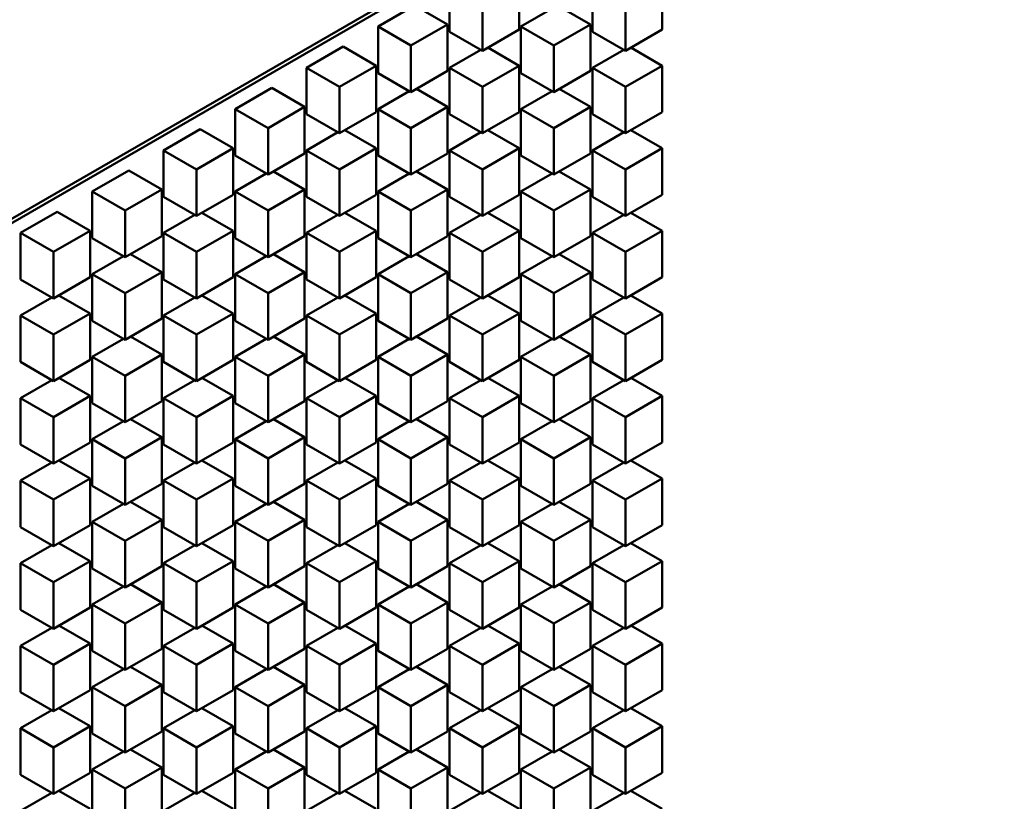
# Model space of a CAD drawing. Header units: millimetres. Extents: x 0 to 4878, y -120 to 1682.
# Tile 173 of 256: x 1937 to 1956, y 472 to 487. Entities that reach past the tile are written whole.
import ezdxf

# ---------------------------------------------------------------- set-up
doc = ezdxf.new("R2010")
doc.units = ezdxf.units.MM
doc.header["$LTSCALE"] = 2
doc.layers.add('Sichtbar (ISO)', color=7, linetype='Continuous', lineweight=50)

msp = doc.modelspace()

# ---------------------------------------------------------------- linework, layer by layer
at = {"layer": 'Sichtbar (ISO)'}
for p, q in [((2103.6225, 579.3703), (1926.9519, 477.3694)), ((1926.9522, 477.2876), (2103.6229, 579.2884)), ((1945.1914, 486.6299), (1945.1914, 487.5281)), ((1946.5349, 487.5689), (1946.5349, 486.6707)), ((1947.9533, 486.6299), (1947.9533, 487.5281)), ((1949.2968, 487.5689), (1949.2968, 486.6707)), ((1943.8104, 486.7308), (1944.5175, 487.139)), ((1945.1539, 486.7716), (1944.5175, 487.139)), ((1945.8277, 486.2625), (1945.8277, 487.1606)), ((1946.5723, 486.7308), (1947.1755, 487.079)), ((1947.9158, 486.7716), (1947.3127, 487.1198)), ((1948.5897, 486.2625), (1948.5897, 487.1606)), ((1943.8104, 485.8326), (1943.8104, 486.7308)), ((1944.4468, 486.3633), (1943.8104, 486.7308)), ((1944.4468, 486.3633), (1945.1539, 486.7716)), ((1945.1539, 486.7716), (1945.1539, 485.8734)), ((1945.8277, 486.2625), (1945.1914, 486.6299)), ((1946.5349, 486.6707), (1945.8277, 486.2625)), ((1946.5723, 485.8326), (1946.5723, 486.7308)), ((1947.2087, 486.3633), (1946.5723, 486.7308)), ((1947.2087, 486.3633), (1947.9158, 486.7716)), ((1947.9158, 486.7716), (1947.9158, 485.8734)), ((1948.5897, 486.2625), (1947.9533, 486.6299)), ((1949.2968, 486.6707), (1948.5897, 486.2625)), ((1942.4294, 485.9334), (1943.1365, 486.3417)), ((1943.7729, 485.9743), (1943.1365, 486.3417)), ((1944.4468, 485.4652), (1944.4468, 486.3633)), ((1945.1914, 485.9334), (1945.7945, 486.2817)), ((1946.5349, 485.9743), (1945.9317, 486.3225)), ((1947.2087, 485.4652), (1947.2087, 486.3633)), ((1947.9533, 485.9334), (1948.5565, 486.2817)), ((1949.2968, 485.9743), (1948.6937, 486.3225)), ((1942.4294, 485.0353), (1942.4294, 485.9334)), ((1943.0658, 485.566), (1942.4294, 485.9334)), ((1943.0658, 485.566), (1943.7729, 485.9743)), ((1943.7729, 485.9743), (1943.7729, 485.0761)), ((1945.1539, 485.8734), (1944.4468, 485.4652)), ((1945.1914, 485.0353), (1945.1914, 485.9334)), ((1945.8277, 485.566), (1945.1914, 485.9334)), ((1945.8277, 485.566), (1946.5349, 485.9743)), ((1946.5349, 485.9743), (1946.5349, 485.0761)), ((1947.9158, 485.8734), (1947.2087, 485.4652)), ((1947.9533, 485.0353), (1947.9533, 485.9334)), ((1948.5897, 485.566), (1947.9533, 485.9334)), ((1948.5897, 485.566), (1949.2968, 485.9743)), ((1949.2968, 485.9743), (1949.2968, 485.0761)), ((1944.4468, 485.4652), (1943.8104, 485.8326)), ((1947.2087, 485.4652), (1946.5723, 485.8326)), ((1941.0484, 485.1361), (1941.7555, 485.5444)), ((1942.3919, 485.177), (1941.7555, 485.5444)), ((1943.0658, 484.6679), (1943.0658, 485.566)), ((1943.8104, 485.1361), (1944.4135, 485.4844)), ((1945.1539, 485.177), (1944.5507, 485.5252)), ((1945.8277, 484.6679), (1945.8277, 485.566)), ((1946.5723, 485.1361), (1947.1755, 485.4844)), ((1947.9158, 485.177), (1947.3127, 485.5252)), ((1948.5897, 484.6679), (1948.5897, 485.566)), ((1941.0484, 484.238), (1941.0484, 485.1361)), ((1941.6848, 484.7687), (1941.0484, 485.1361)), ((1941.6848, 484.7687), (1942.3919, 485.177)), ((1942.3919, 485.177), (1942.3919, 484.2788)), ((1943.8104, 484.238), (1943.8104, 485.1361)), ((1944.4468, 484.7687), (1943.8104, 485.1361)), ((1944.4468, 484.7687), (1945.1539, 485.177)), ((1945.1539, 485.177), (1945.1539, 484.2788)), ((1946.5723, 484.238), (1946.5723, 485.1361)), ((1947.2087, 484.7687), (1946.5723, 485.1361)), ((1947.2087, 484.7687), (1947.9158, 485.177)), ((1947.9158, 485.177), (1947.9158, 484.2788)), ((1943.0658, 484.6679), (1942.4294, 485.0353)), ((1943.7729, 485.0761), (1943.0658, 484.6679)), ((1945.8277, 484.6679), (1945.1914, 485.0353)), ((1946.5349, 485.0761), (1945.8277, 484.6679)), ((1948.5897, 484.6679), (1947.9533, 485.0353)), ((1949.2968, 485.0761), (1948.5897, 484.6679)), ((1939.6674, 484.3388), (1940.3745, 484.7471)), ((1941.0109, 484.3797), (1940.3745, 484.7471)), ((1941.6848, 483.8706), (1941.6848, 484.7687)), ((1943.7729, 484.3797), (1943.1697, 484.7279)), ((1944.4468, 483.8706), (1944.4468, 484.7687)), ((1946.5349, 484.3797), (1945.9317, 484.7279)), ((1947.2087, 483.8706), (1947.2087, 484.7687)), ((1949.2968, 484.3797), (1948.6937, 484.7279)), ((1942.4294, 484.3388), (1943.0326, 484.6871)), ((1945.1914, 484.3388), (1945.7945, 484.6871)), ((1947.9533, 484.3388), (1948.5565, 484.6871)), ((1939.6674, 483.4407), (1939.6674, 484.3388)), ((1940.3038, 483.9714), (1939.6674, 484.3388)), ((1940.3038, 483.9714), (1941.0109, 484.3797)), ((1941.0109, 484.3797), (1941.0109, 483.4815)), ((1942.4294, 483.4407), (1942.4294, 484.3388)), ((1943.0658, 483.9714), (1942.4294, 484.3388)), ((1943.0658, 483.9714), (1943.7729, 484.3797)), ((1943.7729, 484.3797), (1943.7729, 483.4815)), ((1945.1914, 483.4407), (1945.1914, 484.3388)), ((1945.8277, 483.9714), (1945.1914, 484.3388)), ((1945.8277, 483.9714), (1946.5349, 484.3797)), ((1946.5349, 484.3797), (1946.5349, 483.4815)), ((1947.9533, 483.4407), (1947.9533, 484.3388)), ((1948.5897, 483.9714), (1947.9533, 484.3388)), ((1948.5897, 483.9714), (1949.2968, 484.3797)), ((1949.2968, 484.3797), (1949.2968, 483.4815)), ((1941.6848, 483.8706), (1941.0484, 484.238)), ((1942.3919, 484.2788), (1941.6848, 483.8706)), ((1944.4468, 483.8706), (1943.8104, 484.238)), ((1945.1539, 484.2788), (1944.4468, 483.8706)), ((1947.2087, 483.8706), (1946.5723, 484.238)), ((1947.9158, 484.2788), (1947.2087, 483.8706)), ((1940.3038, 483.0733), (1940.3038, 483.9714)), ((1943.0658, 483.0733), (1943.0658, 483.9714)), ((1945.8277, 483.0733), (1945.8277, 483.9714)), ((1948.5897, 483.0733), (1948.5897, 483.9714)), ((1938.2865, 483.5415), (1938.9936, 483.9498)), ((1939.63, 483.5823), (1938.9936, 483.9498)), ((1941.0484, 483.5415), (1941.6516, 483.8898)), ((1942.3919, 483.5823), (1941.7888, 483.9306)), ((1943.8104, 483.5415), (1944.4135, 483.8898)), ((1945.1539, 483.5823), (1944.5507, 483.9306)), ((1946.5723, 483.5415), (1947.1755, 483.8898)), ((1947.9158, 483.5823), (1947.3127, 483.9306)), ((1938.9228, 483.1741), (1939.63, 483.5823)), ((1939.63, 483.5823), (1939.63, 482.6842)), ((1941.6848, 483.1741), (1942.3919, 483.5823)), ((1942.3919, 483.5823), (1942.3919, 482.6842)), ((1944.4468, 483.1741), (1945.1539, 483.5823)), ((1945.1539, 483.5823), (1945.1539, 482.6842)), ((1947.2087, 483.1741), (1947.9158, 483.5823)), ((1947.9158, 483.5823), (1947.9158, 482.6842)), ((1938.2865, 482.6434), (1938.2865, 483.5415)), ((1938.9228, 483.1741), (1938.2865, 483.5415)), ((1940.3038, 483.0733), (1939.6674, 483.4407)), ((1941.0109, 483.4815), (1940.3038, 483.0733)), ((1941.0484, 482.6434), (1941.0484, 483.5415)), ((1941.6848, 483.1741), (1941.0484, 483.5415)), ((1943.0658, 483.0733), (1942.4294, 483.4407)), ((1943.7729, 483.4815), (1943.0658, 483.0733)), ((1943.8104, 482.6434), (1943.8104, 483.5415)), ((1944.4468, 483.1741), (1943.8104, 483.5415)), ((1945.8277, 483.0733), (1945.1914, 483.4407)), ((1946.5349, 483.4815), (1945.8277, 483.0733)), ((1946.5723, 482.6434), (1946.5723, 483.5415)), ((1947.2087, 483.1741), (1946.5723, 483.5415)), ((1948.5897, 483.0733), (1947.9533, 483.4407)), ((1949.2968, 483.4815), (1948.5897, 483.0733)), ((1936.9055, 482.7442), (1937.6126, 483.1525)), ((1938.249, 482.785), (1937.6126, 483.1525)), ((1938.9228, 482.276), (1938.9228, 483.1741)), ((1939.6674, 482.7442), (1940.2706, 483.0924)), ((1941.0109, 482.785), (1940.4078, 483.1333)), ((1941.6848, 482.276), (1941.6848, 483.1741)), ((1942.4294, 482.7442), (1943.0326, 483.0924)), ((1943.7729, 482.785), (1943.1697, 483.1333)), ((1944.4468, 482.276), (1944.4468, 483.1741)), ((1945.1914, 482.7442), (1945.7945, 483.0924)), ((1946.5349, 482.785), (1945.9317, 483.1333)), ((1947.2087, 482.276), (1947.2087, 483.1741)), ((1947.9533, 482.7442), (1948.5565, 483.0924)), ((1949.2968, 482.785), (1948.6937, 483.1333)), ((1936.9055, 481.8461), (1936.9055, 482.7442)), ((1937.5419, 482.3768), (1936.9055, 482.7442)), ((1937.5419, 482.3768), (1938.249, 482.785)), ((1938.249, 482.785), (1938.249, 481.8869)), ((1938.9228, 482.276), (1938.2865, 482.6434)), ((1939.63, 482.6842), (1938.9228, 482.276)), ((1939.6674, 481.8461), (1939.6674, 482.7442)), ((1940.3038, 482.3768), (1939.6674, 482.7442)), ((1940.3038, 482.3768), (1941.0109, 482.785)), ((1941.0109, 482.785), (1941.0109, 481.8869)), ((1941.6848, 482.276), (1941.0484, 482.6434)), ((1942.3919, 482.6842), (1941.6848, 482.276)), ((1942.4294, 481.8461), (1942.4294, 482.7442)), ((1943.0658, 482.3768), (1942.4294, 482.7442)), ((1943.0658, 482.3768), (1943.7729, 482.785)), ((1943.7729, 482.785), (1943.7729, 481.8869)), ((1944.4468, 482.276), (1943.8104, 482.6434)), ((1945.1539, 482.6842), (1944.4468, 482.276)), ((1945.1914, 481.8461), (1945.1914, 482.7442)), ((1945.8277, 482.3768), (1945.1914, 482.7442)), ((1945.8277, 482.3768), (1946.5349, 482.785)), ((1946.5349, 482.785), (1946.5349, 481.8869)), ((1947.2087, 482.276), (1946.5723, 482.6434)), ((1947.9158, 482.6842), (1947.2087, 482.276)), ((1947.9533, 481.8461), (1947.9533, 482.7442)), ((1948.5897, 482.3768), (1947.9533, 482.7442)), ((1948.5897, 482.3768), (1949.2968, 482.785)), ((1949.2968, 482.785), (1949.2968, 481.8869)), ((1937.5419, 481.4786), (1937.5419, 482.3768)), ((1938.2865, 481.9469), (1938.8896, 482.2951)), ((1939.63, 481.9877), (1939.0268, 482.336)), ((1940.3038, 481.4786), (1940.3038, 482.3768)), ((1941.0484, 481.9469), (1941.6516, 482.2951)), ((1942.3919, 481.9877), (1941.7888, 482.336)), ((1943.0658, 481.4786), (1943.0658, 482.3768)), ((1943.8104, 481.9469), (1944.4135, 482.2951)), ((1945.1539, 481.9877), (1944.5507, 482.336)), ((1945.8277, 481.4786), (1945.8277, 482.3768)), ((1946.5723, 481.9469), (1947.1755, 482.2951)), ((1947.9158, 481.9877), (1947.3127, 482.336)), ((1948.5897, 481.4786), (1948.5897, 482.3768)), ((1938.249, 481.8869), (1937.5419, 481.4786)), ((1938.2865, 481.0488), (1938.2865, 481.9469)), ((1938.9228, 481.5795), (1938.2865, 481.9469)), ((1938.9228, 481.5795), (1939.63, 481.9877)), ((1939.63, 481.9877), (1939.63, 481.0896)), ((1941.0109, 481.8869), (1940.3038, 481.4786)), ((1941.0484, 481.0488), (1941.0484, 481.9469)), ((1941.6848, 481.5795), (1941.0484, 481.9469)), ((1941.6848, 481.5795), (1942.3919, 481.9877)), ((1942.3919, 481.9877), (1942.3919, 481.0896)), ((1943.7729, 481.8869), (1943.0658, 481.4786)), ((1943.8104, 481.0488), (1943.8104, 481.9469)), ((1944.4468, 481.5795), (1943.8104, 481.9469)), ((1944.4468, 481.5795), (1945.1539, 481.9877)), ((1945.1539, 481.9877), (1945.1539, 481.0896)), ((1946.5349, 481.8869), (1945.8277, 481.4786)), ((1946.5723, 481.0488), (1946.5723, 481.9469)), ((1947.2087, 481.5795), (1946.5723, 481.9469)), ((1947.2087, 481.5795), (1947.9158, 481.9877)), ((1947.9158, 481.9877), (1947.9158, 481.0896)), ((1949.2968, 481.8869), (1948.5897, 481.4786)), ((1937.5419, 481.4786), (1936.9055, 481.8461)), ((1940.3038, 481.4786), (1939.6674, 481.8461)), ((1943.0658, 481.4786), (1942.4294, 481.8461)), ((1945.8277, 481.4786), (1945.1914, 481.8461)), ((1948.5897, 481.4786), (1947.9533, 481.8461)), ((1936.9055, 481.1496), (1937.5086, 481.4978)), ((1938.249, 481.1904), (1937.6458, 481.5387)), ((1938.9228, 480.6813), (1938.9228, 481.5795)), ((1939.6674, 481.1496), (1940.2706, 481.4978)), ((1941.0109, 481.1904), (1940.4078, 481.5387)), ((1941.6848, 480.6813), (1941.6848, 481.5795)), ((1942.4294, 481.1496), (1943.0326, 481.4978)), ((1943.7729, 481.1904), (1943.1697, 481.5387)), ((1944.4468, 480.6813), (1944.4468, 481.5795)), ((1945.1914, 481.1496), (1945.7945, 481.4978)), ((1946.5349, 481.1904), (1945.9317, 481.5387)), ((1947.2087, 480.6813), (1947.2087, 481.5795)), ((1947.9533, 481.1496), (1948.5565, 481.4978)), ((1949.2968, 481.1904), (1948.6937, 481.5387)), ((1936.9055, 480.2514), (1936.9055, 481.1496)), ((1937.5419, 480.7822), (1936.9055, 481.1496)), ((1937.5419, 480.7822), (1938.249, 481.1904)), ((1938.249, 481.1904), (1938.249, 480.2923)), ((1939.6674, 480.2514), (1939.6674, 481.1496)), ((1940.3038, 480.7822), (1939.6674, 481.1496)), ((1940.3038, 480.7822), (1941.0109, 481.1904)), ((1941.0109, 481.1904), (1941.0109, 480.2923)), ((1942.4294, 480.2514), (1942.4294, 481.1496)), ((1943.0658, 480.7822), (1942.4294, 481.1496)), ((1943.0658, 480.7822), (1943.7729, 481.1904)), ((1943.7729, 481.1904), (1943.7729, 480.2923)), ((1945.1914, 480.2514), (1945.1914, 481.1496)), ((1945.8277, 480.7822), (1945.1914, 481.1496)), ((1945.8277, 480.7822), (1946.5349, 481.1904)), ((1946.5349, 481.1904), (1946.5349, 480.2923)), ((1947.9533, 480.2514), (1947.9533, 481.1496)), ((1948.5897, 480.7822), (1947.9533, 481.1496)), ((1948.5897, 480.7822), (1949.2968, 481.1904)), ((1949.2968, 481.1904), (1949.2968, 480.2923)), ((1938.9228, 480.6813), (1938.2865, 481.0488)), ((1939.63, 481.0896), (1938.9228, 480.6813)), ((1941.6848, 480.6813), (1941.0484, 481.0488)), ((1942.3919, 481.0896), (1941.6848, 480.6813)), ((1944.4468, 480.6813), (1943.8104, 481.0488)), ((1945.1539, 481.0896), (1944.4468, 480.6813)), ((1947.2087, 480.6813), (1946.5723, 481.0488)), ((1947.9158, 481.0896), (1947.2087, 480.6813)), ((1937.5419, 479.884), (1937.5419, 480.7822)), ((1939.63, 480.3931), (1939.0268, 480.7413)), ((1940.3038, 479.884), (1940.3038, 480.7822)), ((1942.3919, 480.3931), (1941.7888, 480.7413)), ((1943.0658, 479.884), (1943.0658, 480.7822)), ((1945.1539, 480.3931), (1944.5507, 480.7413)), ((1945.8277, 479.884), (1945.8277, 480.7822)), ((1947.9158, 480.3931), (1947.3127, 480.7413)), ((1948.5897, 479.884), (1948.5897, 480.7822)), ((1938.2865, 480.3523), (1938.8896, 480.7005)), ((1941.0484, 480.3523), (1941.6516, 480.7005)), ((1943.8104, 480.3523), (1944.4135, 480.7005)), ((1946.5723, 480.3523), (1947.1755, 480.7005)), ((1938.2865, 479.4541), (1938.2865, 480.3523)), ((1938.9228, 479.9849), (1938.2865, 480.3523)), ((1938.9228, 479.9849), (1939.63, 480.3931)), ((1939.63, 480.3931), (1939.63, 479.495)), ((1941.0484, 479.4541), (1941.0484, 480.3523)), ((1941.6848, 479.9849), (1941.0484, 480.3523)), ((1941.6848, 479.9849), (1942.3919, 480.3931)), ((1942.3919, 480.3931), (1942.3919, 479.495)), ((1943.8104, 479.4541), (1943.8104, 480.3523)), ((1944.4468, 479.9849), (1943.8104, 480.3523)), ((1944.4468, 479.9849), (1945.1539, 480.3931)), ((1945.1539, 480.3931), (1945.1539, 479.495)), ((1946.5723, 479.4541), (1946.5723, 480.3523)), ((1947.2087, 479.9849), (1946.5723, 480.3523)), ((1947.2087, 479.9849), (1947.9158, 480.3931)), ((1947.9158, 480.3931), (1947.9158, 479.495)), ((1937.5419, 479.884), (1936.9055, 480.2514)), ((1938.249, 480.2923), (1937.5419, 479.884)), ((1940.3038, 479.884), (1939.6674, 480.2514)), ((1941.0109, 480.2923), (1940.3038, 479.884)), ((1943.0658, 479.884), (1942.4294, 480.2514)), ((1943.7729, 480.2923), (1943.0658, 479.884)), ((1945.8277, 479.884), (1945.1914, 480.2514)), ((1946.5349, 480.2923), (1945.8277, 479.884)), ((1948.5897, 479.884), (1947.9533, 480.2514)), ((1949.2968, 480.2923), (1948.5897, 479.884)), ((1938.9228, 479.0867), (1938.9228, 479.9849)), ((1941.6848, 479.0867), (1941.6848, 479.9849)), ((1944.4468, 479.0867), (1944.4468, 479.9849)), ((1947.2087, 479.0867), (1947.2087, 479.9849)), ((1936.9055, 479.555), (1937.5086, 479.9032)), ((1938.249, 479.5958), (1937.6458, 479.944)), ((1939.6674, 479.555), (1940.2706, 479.9032)), ((1941.0109, 479.5958), (1940.4078, 479.944)), ((1942.4294, 479.555), (1943.0326, 479.9032)), ((1943.7729, 479.5958), (1943.1697, 479.944)), ((1945.1914, 479.555), (1945.7945, 479.9032)), ((1946.5349, 479.5958), (1945.9317, 479.944)), ((1947.9533, 479.555), (1948.5565, 479.9032)), ((1949.2968, 479.5958), (1948.6937, 479.944)), ((1937.5419, 479.1876), (1938.249, 479.5958)), ((1938.249, 479.5958), (1938.249, 478.6977)), ((1940.3038, 479.1876), (1941.0109, 479.5958)), ((1941.0109, 479.5958), (1941.0109, 478.6977)), ((1943.0658, 479.1876), (1943.7729, 479.5958)), ((1943.7729, 479.5958), (1943.7729, 478.6977)), ((1945.8277, 479.1876), (1946.5349, 479.5958)), ((1946.5349, 479.5958), (1946.5349, 478.6977)), ((1948.5897, 479.1876), (1949.2968, 479.5958)), ((1949.2968, 479.5958), (1949.2968, 478.6977)), ((1936.9055, 478.6568), (1936.9055, 479.555)), ((1937.5419, 479.1876), (1936.9055, 479.555)), ((1938.9228, 479.0867), (1938.2865, 479.4541)), ((1939.63, 479.495), (1938.9228, 479.0867)), ((1939.6674, 478.6568), (1939.6674, 479.555)), ((1940.3038, 479.1876), (1939.6674, 479.555)), ((1941.6848, 479.0867), (1941.0484, 479.4541)), ((1942.3919, 479.495), (1941.6848, 479.0867)), ((1942.4294, 478.6568), (1942.4294, 479.555)), ((1943.0658, 479.1876), (1942.4294, 479.555)), ((1944.4468, 479.0867), (1943.8104, 479.4541)), ((1945.1539, 479.495), (1944.4468, 479.0867)), ((1945.1914, 478.6568), (1945.1914, 479.555)), ((1945.8277, 479.1876), (1945.1914, 479.555)), ((1947.2087, 479.0867), (1946.5723, 479.4541)), ((1947.9158, 479.495), (1947.2087, 479.0867)), ((1947.9533, 478.6568), (1947.9533, 479.555)), ((1948.5897, 479.1876), (1947.9533, 479.555)), ((1937.5419, 478.2894), (1937.5419, 479.1876)), ((1938.2865, 478.7577), (1938.8896, 479.1059)), ((1939.63, 478.7985), (1939.0268, 479.1467)), ((1940.3038, 478.2894), (1940.3038, 479.1876)), ((1941.0484, 478.7577), (1941.6516, 479.1059)), ((1942.3919, 478.7985), (1941.7888, 479.1467)), ((1943.0658, 478.2894), (1943.0658, 479.1876)), ((1943.8104, 478.7577), (1944.4135, 479.1059)), ((1945.1539, 478.7985), (1944.5507, 479.1467)), ((1945.8277, 478.2894), (1945.8277, 479.1876)), ((1946.5723, 478.7577), (1947.1755, 479.1059)), ((1947.9158, 478.7985), (1947.3127, 479.1467)), ((1948.5897, 478.2894), (1948.5897, 479.1876)), ((1937.5419, 478.2894), (1936.9055, 478.6568)), ((1938.249, 478.6977), (1937.5419, 478.2894)), ((1938.2865, 477.8595), (1938.2865, 478.7577)), ((1938.9228, 478.3902), (1938.2865, 478.7577)), ((1938.9228, 478.3902), (1939.63, 478.7985)), ((1939.63, 478.7985), (1939.63, 477.9003)), ((1940.3038, 478.2894), (1939.6674, 478.6568)), ((1941.0109, 478.6977), (1940.3038, 478.2894)), ((1941.0484, 477.8595), (1941.0484, 478.7577)), ((1941.6848, 478.3902), (1941.0484, 478.7577)), ((1941.6848, 478.3902), (1942.3919, 478.7985)), ((1942.3919, 478.7985), (1942.3919, 477.9003)), ((1943.0658, 478.2894), (1942.4294, 478.6568)), ((1943.7729, 478.6977), (1943.0658, 478.2894)), ((1943.8104, 477.8595), (1943.8104, 478.7577)), ((1944.4468, 478.3902), (1943.8104, 478.7577)), ((1944.4468, 478.3902), (1945.1539, 478.7985)), ((1945.1539, 478.7985), (1945.1539, 477.9003)), ((1945.8277, 478.2894), (1945.1914, 478.6568)), ((1946.5349, 478.6977), (1945.8277, 478.2894)), ((1946.5723, 477.8595), (1946.5723, 478.7577)), ((1947.2087, 478.3902), (1946.5723, 478.7577)), ((1947.2087, 478.3902), (1947.9158, 478.7985)), ((1947.9158, 478.7985), (1947.9158, 477.9003)), ((1948.5897, 478.2894), (1947.9533, 478.6568)), ((1949.2968, 478.6977), (1948.5897, 478.2894)), ((1936.9055, 477.9604), (1937.5086, 478.3086)), ((1938.249, 478.0012), (1937.6458, 478.3494)), ((1938.9228, 477.4921), (1938.9228, 478.3902)), ((1939.6674, 477.9604), (1940.2706, 478.3086)), ((1941.0109, 478.0012), (1940.4078, 478.3494)), ((1941.6848, 477.4921), (1941.6848, 478.3902)), ((1942.4294, 477.9604), (1943.0326, 478.3086)), ((1943.7729, 478.0012), (1943.1697, 478.3494)), ((1944.4468, 477.4921), (1944.4468, 478.3902)), ((1945.1914, 477.9604), (1945.7945, 478.3086)), ((1946.5349, 478.0012), (1945.9317, 478.3494)), ((1947.2087, 477.4921), (1947.2087, 478.3902)), ((1947.9533, 477.9604), (1948.5565, 478.3086)), ((1949.2968, 478.0012), (1948.6937, 478.3494)), ((1936.9055, 477.0622), (1936.9055, 477.9604)), ((1937.5419, 477.5929), (1936.9055, 477.9604)), ((1937.5419, 477.5929), (1938.249, 478.0012)), ((1938.249, 478.0012), (1938.249, 477.103)), ((1939.63, 477.9003), (1938.9228, 477.4921)), ((1939.6674, 477.0622), (1939.6674, 477.9604)), ((1940.3038, 477.5929), (1939.6674, 477.9604)), ((1940.3038, 477.5929), (1941.0109, 478.0012)), ((1941.0109, 478.0012), (1941.0109, 477.103)), ((1942.3919, 477.9003), (1941.6848, 477.4921)), ((1942.4294, 477.0622), (1942.4294, 477.9604)), ((1943.0658, 477.5929), (1942.4294, 477.9604)), ((1943.0658, 477.5929), (1943.7729, 478.0012)), ((1943.7729, 478.0012), (1943.7729, 477.103)), ((1945.1539, 477.9003), (1944.4468, 477.4921)), ((1945.1914, 477.0622), (1945.1914, 477.9604)), ((1945.8277, 477.5929), (1945.1914, 477.9604)), ((1945.8277, 477.5929), (1946.5349, 478.0012)), ((1946.5349, 478.0012), (1946.5349, 477.103)), ((1947.9158, 477.9003), (1947.2087, 477.4921)), ((1947.9533, 477.0622), (1947.9533, 477.9604)), ((1948.5897, 477.5929), (1947.9533, 477.9604)), ((1948.5897, 477.5929), (1949.2968, 478.0012)), ((1949.2968, 478.0012), (1949.2968, 477.103)), ((1938.9228, 477.4921), (1938.2865, 477.8595)), ((1941.6848, 477.4921), (1941.0484, 477.8595)), ((1944.4468, 477.4921), (1943.8104, 477.8595)), ((1947.2087, 477.4921), (1946.5723, 477.8595)), ((1937.5419, 476.6948), (1937.5419, 477.5929)), ((1938.2865, 477.163), (1938.8896, 477.5113)), ((1939.63, 477.2039), (1939.0268, 477.5521)), ((1940.3038, 476.6948), (1940.3038, 477.5929)), ((1941.0484, 477.163), (1941.6516, 477.5113)), ((1942.3919, 477.2039), (1941.7888, 477.5521)), ((1943.0658, 476.6948), (1943.0658, 477.5929)), ((1943.8104, 477.163), (1944.4135, 477.5113)), ((1945.1539, 477.2039), (1944.5507, 477.5521)), ((1945.8277, 476.6948), (1945.8277, 477.5929)), ((1946.5723, 477.163), (1947.1755, 477.5113)), ((1947.9158, 477.2039), (1947.3127, 477.5521)), ((1948.5897, 476.6948), (1948.5897, 477.5929)), ((1938.2865, 476.2649), (1938.2865, 477.163)), ((1938.9228, 476.7956), (1938.2865, 477.163)), ((1938.9228, 476.7956), (1939.63, 477.2039)), ((1939.63, 477.2039), (1939.63, 476.3057)), ((1941.0484, 476.2649), (1941.0484, 477.163)), ((1941.6848, 476.7956), (1941.0484, 477.163)), ((1941.6848, 476.7956), (1942.3919, 477.2039)), ((1942.3919, 477.2039), (1942.3919, 476.3057)), ((1943.8104, 476.2649), (1943.8104, 477.163)), ((1944.4468, 476.7956), (1943.8104, 477.163)), ((1944.4468, 476.7956), (1945.1539, 477.2039)), ((1945.1539, 477.2039), (1945.1539, 476.3057)), ((1946.5723, 476.2649), (1946.5723, 477.163)), ((1947.2087, 476.7956), (1946.5723, 477.163)), ((1947.2087, 476.7956), (1947.9158, 477.2039)), ((1947.9158, 477.2039), (1947.9158, 476.3057)), ((1937.5419, 476.6948), (1936.9055, 477.0622)), ((1938.249, 477.103), (1937.5419, 476.6948)), ((1940.3038, 476.6948), (1939.6674, 477.0622)), ((1941.0109, 477.103), (1940.3038, 476.6948)), ((1943.0658, 476.6948), (1942.4294, 477.0622)), ((1943.7729, 477.103), (1943.0658, 476.6948)), ((1945.8277, 476.6948), (1945.1914, 477.0622)), ((1946.5349, 477.103), (1945.8277, 476.6948)), ((1948.5897, 476.6948), (1947.9533, 477.0622)), ((1949.2968, 477.103), (1948.5897, 476.6948)), ((1938.249, 476.4066), (1937.6458, 476.7548)), ((1938.9228, 475.8975), (1938.9228, 476.7956)), ((1941.0109, 476.4066), (1940.4078, 476.7548)), ((1941.6848, 475.8975), (1941.6848, 476.7956)), ((1943.7729, 476.4066), (1943.1697, 476.7548)), ((1944.4468, 475.8975), (1944.4468, 476.7956)), ((1946.5349, 476.4066), (1945.9317, 476.7548)), ((1947.2087, 475.8975), (1947.2087, 476.7956)), ((1949.2968, 476.4066), (1948.6937, 476.7548)), ((1936.9055, 476.3657), (1937.5086, 476.714)), ((1939.6674, 476.3657), (1940.2706, 476.714)), ((1942.4294, 476.3657), (1943.0326, 476.714)), ((1945.1914, 476.3657), (1945.7945, 476.714)), ((1947.9533, 476.3657), (1948.5565, 476.714)), ((1936.9055, 475.4676), (1936.9055, 476.3657)), ((1937.5419, 475.9983), (1936.9055, 476.3657)), ((1937.5419, 475.9983), (1938.249, 476.4066)), ((1938.249, 476.4066), (1938.249, 475.5084)), ((1939.6674, 475.4676), (1939.6674, 476.3657)), ((1940.3038, 475.9983), (1939.6674, 476.3657)), ((1940.3038, 475.9983), (1941.0109, 476.4066)), ((1941.0109, 476.4066), (1941.0109, 475.5084)), ((1942.4294, 475.4676), (1942.4294, 476.3657)), ((1943.0658, 475.9983), (1942.4294, 476.3657)), ((1943.0658, 475.9983), (1943.7729, 476.4066)), ((1943.7729, 476.4066), (1943.7729, 475.5084)), ((1945.1914, 475.4676), (1945.1914, 476.3657)), ((1945.8277, 475.9983), (1945.1914, 476.3657)), ((1945.8277, 475.9983), (1946.5349, 476.4066)), ((1946.5349, 476.4066), (1946.5349, 475.5084)), ((1947.9533, 475.4676), (1947.9533, 476.3657)), ((1948.5897, 475.9983), (1947.9533, 476.3657)), ((1948.5897, 475.9983), (1949.2968, 476.4066)), ((1949.2968, 476.4066), (1949.2968, 475.5084)), ((1938.9228, 475.8975), (1938.2865, 476.2649)), ((1939.63, 476.3057), (1938.9228, 475.8975)), ((1941.6848, 475.8975), (1941.0484, 476.2649)), ((1942.3919, 476.3057), (1941.6848, 475.8975)), ((1944.4468, 475.8975), (1943.8104, 476.2649)), ((1945.1539, 476.3057), (1944.4468, 475.8975)), ((1947.2087, 475.8975), (1946.5723, 476.2649)), ((1947.9158, 476.3057), (1947.2087, 475.8975)), ((1937.5419, 475.1002), (1937.5419, 475.9983)), ((1940.3038, 475.1002), (1940.3038, 475.9983)), ((1943.0658, 475.1002), (1943.0658, 475.9983)), ((1945.8277, 475.1002), (1945.8277, 475.9983)), ((1948.5897, 475.1002), (1948.5897, 475.9983)), ((1938.2865, 475.5684), (1938.8896, 475.9167)), ((1939.63, 475.6093), (1939.0268, 475.9575)), ((1941.0484, 475.5684), (1941.6516, 475.9167)), ((1942.3919, 475.6093), (1941.7888, 475.9575)), ((1943.8104, 475.5684), (1944.4135, 475.9167)), ((1945.1539, 475.6093), (1944.5507, 475.9575)), ((1946.5723, 475.5684), (1947.1755, 475.9167)), ((1947.9158, 475.6093), (1947.3127, 475.9575)), ((1938.9228, 475.201), (1939.63, 475.6093)), ((1939.63, 475.6093), (1939.63, 474.7111)), ((1941.6848, 475.201), (1942.3919, 475.6093)), ((1942.3919, 475.6093), (1942.3919, 474.7111)), ((1944.4468, 475.201), (1945.1539, 475.6093)), ((1945.1539, 475.6093), (1945.1539, 474.7111)), ((1947.2087, 475.201), (1947.9158, 475.6093)), ((1947.9158, 475.6093), (1947.9158, 474.7111)), ((1937.5419, 475.1002), (1936.9055, 475.4676)), ((1938.249, 475.5084), (1937.5419, 475.1002)), ((1938.2865, 474.6703), (1938.2865, 475.5684)), ((1938.9228, 475.201), (1938.2865, 475.5684)), ((1940.3038, 475.1002), (1939.6674, 475.4676)), ((1941.0109, 475.5084), (1940.3038, 475.1002)), ((1941.0484, 474.6703), (1941.0484, 475.5684)), ((1941.6848, 475.201), (1941.0484, 475.5684)), ((1943.0658, 475.1002), (1942.4294, 475.4676)), ((1943.7729, 475.5084), (1943.0658, 475.1002)), ((1943.8104, 474.6703), (1943.8104, 475.5684)), ((1944.4468, 475.201), (1943.8104, 475.5684)), ((1945.8277, 475.1002), (1945.1914, 475.4676)), ((1946.5349, 475.5084), (1945.8277, 475.1002)), ((1946.5723, 474.6703), (1946.5723, 475.5684)), ((1947.2087, 475.201), (1946.5723, 475.5684)), ((1948.5897, 475.1002), (1947.9533, 475.4676)), ((1949.2968, 475.5084), (1948.5897, 475.1002)), ((1936.9055, 474.7711), (1937.5086, 475.1194)), ((1938.249, 474.8119), (1937.6458, 475.1602)), ((1938.9228, 474.3029), (1938.9228, 475.201)), ((1939.6674, 474.7711), (1940.2706, 475.1194)), ((1941.0109, 474.8119), (1940.4078, 475.1602)), ((1941.6848, 474.3029), (1941.6848, 475.201)), ((1942.4294, 474.7711), (1943.0326, 475.1194)), ((1943.7729, 474.8119), (1943.1697, 475.1602)), ((1944.4468, 474.3029), (1944.4468, 475.201)), ((1945.1914, 474.7711), (1945.7945, 475.1194)), ((1946.5349, 474.8119), (1945.9317, 475.1602)), ((1947.2087, 474.3029), (1947.2087, 475.201)), ((1947.9533, 474.7711), (1948.5565, 475.1194)), ((1949.2968, 474.8119), (1948.6937, 475.1602)), ((1936.9055, 473.873), (1936.9055, 474.7711)), ((1937.5419, 474.4037), (1936.9055, 474.7711)), ((1937.5419, 474.4037), (1938.249, 474.8119)), ((1938.249, 474.8119), (1938.249, 473.9138)), ((1938.9228, 474.3029), (1938.2865, 474.6703)), ((1939.63, 474.7111), (1938.9228, 474.3029)), ((1939.6674, 473.873), (1939.6674, 474.7711)), ((1940.3038, 474.4037), (1939.6674, 474.7711)), ((1940.3038, 474.4037), (1941.0109, 474.8119)), ((1941.0109, 474.8119), (1941.0109, 473.9138)), ((1941.6848, 474.3029), (1941.0484, 474.6703)), ((1942.3919, 474.7111), (1941.6848, 474.3029)), ((1942.4294, 473.873), (1942.4294, 474.7711)), ((1943.0658, 474.4037), (1942.4294, 474.7711)), ((1943.0658, 474.4037), (1943.7729, 474.8119)), ((1943.7729, 474.8119), (1943.7729, 473.9138)), ((1944.4468, 474.3029), (1943.8104, 474.6703)), ((1945.1539, 474.7111), (1944.4468, 474.3029)), ((1945.1914, 473.873), (1945.1914, 474.7711)), ((1945.8277, 474.4037), (1945.1914, 474.7711)), ((1945.8277, 474.4037), (1946.5349, 474.8119)), ((1946.5349, 474.8119), (1946.5349, 473.9138)), ((1947.2087, 474.3029), (1946.5723, 474.6703)), ((1947.9158, 474.7111), (1947.2087, 474.3029)), ((1947.9533, 473.873), (1947.9533, 474.7711)), ((1948.5897, 474.4037), (1947.9533, 474.7711)), ((1948.5897, 474.4037), (1949.2968, 474.8119)), ((1949.2968, 474.8119), (1949.2968, 473.9138)), ((1937.5419, 473.5056), (1937.5419, 474.4037)), ((1938.2865, 473.9738), (1938.8896, 474.322)), ((1939.63, 474.0146), (1939.0268, 474.3629)), ((1940.3038, 473.5056), (1940.3038, 474.4037)), ((1941.0484, 473.9738), (1941.6516, 474.322)), ((1942.3919, 474.0146), (1941.7888, 474.3629)), ((1943.0658, 473.5056), (1943.0658, 474.4037)), ((1943.8104, 473.9738), (1944.4135, 474.322)), ((1945.1539, 474.0146), (1944.5507, 474.3629)), ((1945.8277, 473.5056), (1945.8277, 474.4037)), ((1946.5723, 473.9738), (1947.1755, 474.322)), ((1947.9158, 474.0146), (1947.3127, 474.3629)), ((1948.5897, 473.5056), (1948.5897, 474.4037)), ((1937.5419, 473.5056), (1936.9055, 473.873)), ((1938.249, 473.9138), (1937.5419, 473.5056)), ((1938.2865, 473.0757), (1938.2865, 473.9738)), ((1938.9228, 473.6064), (1938.2865, 473.9738)), ((1938.9228, 473.6064), (1939.63, 474.0146)), ((1939.63, 474.0146), (1939.63, 473.1165)), ((1940.3038, 473.5056), (1939.6674, 473.873)), ((1941.0109, 473.9138), (1940.3038, 473.5056)), ((1941.0484, 473.0757), (1941.0484, 473.9738)), ((1941.6848, 473.6064), (1941.0484, 473.9738)), ((1941.6848, 473.6064), (1942.3919, 474.0146)), ((1942.3919, 474.0146), (1942.3919, 473.1165)), ((1943.0658, 473.5056), (1942.4294, 473.873)), ((1943.7729, 473.9138), (1943.0658, 473.5056)), ((1943.8104, 473.0757), (1943.8104, 473.9738)), ((1944.4468, 473.6064), (1943.8104, 473.9738)), ((1944.4468, 473.6064), (1945.1539, 474.0146)), ((1945.1539, 474.0146), (1945.1539, 473.1165)), ((1945.8277, 473.5056), (1945.1914, 473.873)), ((1946.5349, 473.9138), (1945.8277, 473.5056)), ((1946.5723, 473.0757), (1946.5723, 473.9738)), ((1947.2087, 473.6064), (1946.5723, 473.9738)), ((1947.2087, 473.6064), (1947.9158, 474.0146)), ((1947.9158, 474.0146), (1947.9158, 473.1165)), ((1948.5897, 473.5056), (1947.9533, 473.873)), ((1949.2968, 473.9138), (1948.5897, 473.5056)), ((1936.9055, 473.1765), (1937.5086, 473.5247)), ((1938.249, 473.2173), (1937.6458, 473.5656)), ((1938.9228, 472.7082), (1938.9228, 473.6064)), ((1939.6674, 473.1765), (1940.2706, 473.5247)), ((1941.0109, 473.2173), (1940.4078, 473.5656)), ((1941.6848, 472.7082), (1941.6848, 473.6064)), ((1942.4294, 473.1765), (1943.0326, 473.5247)), ((1943.7729, 473.2173), (1943.1697, 473.5656)), ((1944.4468, 472.7082), (1944.4468, 473.6064)), ((1945.1914, 473.1765), (1945.7945, 473.5247)), ((1946.5349, 473.2173), (1945.9317, 473.5656)), ((1947.2087, 472.7082), (1947.2087, 473.6064)), ((1947.9533, 473.1765), (1948.5565, 473.5247)), ((1949.2968, 473.2173), (1948.6937, 473.5656)), ((1936.9055, 472.2784), (1936.9055, 473.1765)), ((1937.5419, 472.8091), (1936.9055, 473.1765)), ((1937.5419, 472.8091), (1938.249, 473.2173)), ((1938.249, 473.2173), (1938.249, 472.3192)), ((1939.63, 473.1165), (1938.9228, 472.7082)), ((1939.6674, 472.2784), (1939.6674, 473.1765)), ((1940.3038, 472.8091), (1939.6674, 473.1765)), ((1940.3038, 472.8091), (1941.0109, 473.2173)), ((1941.0109, 473.2173), (1941.0109, 472.3192)), ((1942.3919, 473.1165), (1941.6848, 472.7082)), ((1942.4294, 472.2784), (1942.4294, 473.1765)), ((1943.0658, 472.8091), (1942.4294, 473.1765)), ((1943.0658, 472.8091), (1943.7729, 473.2173)), ((1943.7729, 473.2173), (1943.7729, 472.3192)), ((1945.1539, 473.1165), (1944.4468, 472.7082)), ((1945.1914, 472.2784), (1945.1914, 473.1765)), ((1945.8277, 472.8091), (1945.1914, 473.1765)), ((1945.8277, 472.8091), (1946.5349, 473.2173)), ((1946.5349, 473.2173), (1946.5349, 472.3192)), ((1947.9158, 473.1165), (1947.2087, 472.7082)), ((1947.9533, 472.2784), (1947.9533, 473.1765)), ((1948.5897, 472.8091), (1947.9533, 473.1765)), ((1948.5897, 472.8091), (1949.2968, 473.2173)), ((1949.2968, 473.2173), (1949.2968, 472.3192)), ((1938.9228, 472.7082), (1938.2865, 473.0757)), ((1941.6848, 472.7082), (1941.0484, 473.0757)), ((1944.4468, 472.7082), (1943.8104, 473.0757)), ((1947.2087, 472.7082), (1946.5723, 473.0757)), ((1937.5419, 471.9109), (1937.5419, 472.8091)), ((1939.63, 472.42), (1939.0268, 472.7683)), ((1940.3038, 471.9109), (1940.3038, 472.8091)), ((1942.3919, 472.42), (1941.7888, 472.7683)), ((1943.0658, 471.9109), (1943.0658, 472.8091)), ((1945.1539, 472.42), (1944.5507, 472.7683)), ((1945.8277, 471.9109), (1945.8277, 472.8091)), ((1947.9158, 472.42), (1947.3127, 472.7683)), ((1948.5897, 471.9109), (1948.5897, 472.8091)), ((1938.2865, 472.3792), (1938.8896, 472.7274)), ((1941.0484, 472.3792), (1941.6516, 472.7274)), ((1943.8104, 472.3792), (1944.4135, 472.7274)), ((1946.5723, 472.3792), (1947.1755, 472.7274)), ((1938.2865, 471.4811), (1938.2865, 472.3792)), ((1938.9228, 472.0118), (1938.2865, 472.3792)), ((1938.9228, 472.0118), (1939.63, 472.42)), ((1939.63, 472.42), (1939.63, 471.5219)), ((1941.0484, 471.4811), (1941.0484, 472.3792)), ((1941.6848, 472.0118), (1941.0484, 472.3792)), ((1941.6848, 472.0118), (1942.3919, 472.42)), ((1942.3919, 472.42), (1942.3919, 471.5219)), ((1943.8104, 471.4811), (1943.8104, 472.3792)), ((1944.4468, 472.0118), (1943.8104, 472.3792)), ((1944.4468, 472.0118), (1945.1539, 472.42)), ((1945.1539, 472.42), (1945.1539, 471.5219)), ((1946.5723, 471.4811), (1946.5723, 472.3792)), ((1947.2087, 472.0118), (1946.5723, 472.3792)), ((1947.2087, 472.0118), (1947.9158, 472.42)), ((1947.9158, 472.42), (1947.9158, 471.5219)), ((1937.5419, 471.9109), (1936.9055, 472.2784)), ((1938.249, 472.3192), (1937.5419, 471.9109)), ((1940.3038, 471.9109), (1939.6674, 472.2784)), ((1941.0109, 472.3192), (1940.3038, 471.9109)), ((1943.0658, 471.9109), (1942.4294, 472.2784)), ((1943.7729, 472.3192), (1943.0658, 471.9109)), ((1945.8277, 471.9109), (1945.1914, 472.2784)), ((1946.5349, 472.3192), (1945.8277, 471.9109)), ((1948.5897, 471.9109), (1947.9533, 472.2784)), ((1949.2968, 472.3192), (1948.5897, 471.9109)), ((1938.249, 471.6227), (1937.6458, 471.9709)), ((1938.9228, 471.1136), (1938.9228, 472.0118)), ((1941.0109, 471.6227), (1940.4078, 471.9709)), ((1941.6848, 471.1136), (1941.6848, 472.0118)), ((1943.7729, 471.6227), (1943.1697, 471.9709)), ((1944.4468, 471.1136), (1944.4468, 472.0118)), ((1946.5349, 471.6227), (1945.9317, 471.9709)), ((1947.2087, 471.1136), (1947.2087, 472.0118)), ((1949.2968, 471.6227), (1948.6937, 471.9709)), ((1936.9055, 471.5819), (1937.5086, 471.9301)), ((1939.6674, 471.5819), (1940.2706, 471.9301)), ((1942.4294, 471.5819), (1943.0326, 471.9301)), ((1945.1914, 471.5819), (1945.7945, 471.9301)), ((1947.9533, 471.5819), (1948.5565, 471.9301))]:
    msp.add_line(p, q, dxfattribs=at)

doc.saveas('drawing.dxf')
